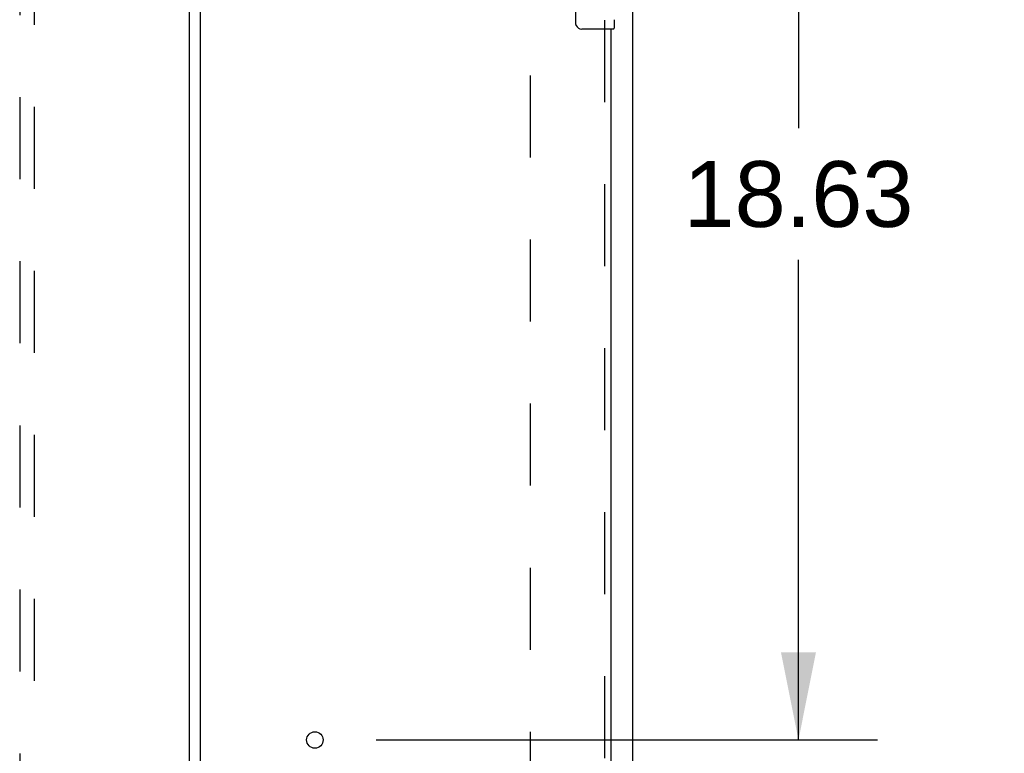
# Model space of a CAD drawing. Header units: inches. Extents: x 0 to 254, y 0 to 165.
# Tile 57 of 78: x 112 to 129, y 104 to 116. Entities that reach past the tile are written whole.
import ezdxf

# ---------------------------------------------------------------- set-up
doc = ezdxf.new("R2010")
doc.units = ezdxf.units.IN
doc.header["$LTSCALE"] = 13.988161
doc.header["$MEASUREMENT"] = 0
doc.linetypes.add('HIDDEN', pattern=[0.2, 0.1, -0.1])
doc.layers.get('0').update_dxf_attribs({"linetype": 'CONTINUOUS'})
for name, color, linetype in [('DEFAULT_2', 8, 'HIDDEN'), ('DIMENSIONS', 7, 'CONTINUOUS'), ('MASTER_DOOR_ASSEMBLY', 7, 'CONTINUOUS'), ('SLAVE_DOOR_ASSEMBLY', 7, 'CONTINUOUS')]:
    doc.layers.add(name, color=color, linetype=linetype)
doc.styles.get("Standard").update_dxf_attribs({"font": 'arial.ttf'})
doc.dimstyles.new('DIMSTYLE_1', dxfattribs={"dimtxt": 1.122045, "dimasz": 1.49606, "dimexe": 0.09, "dimexo": 0.07, "dimgap": 0.0375, "dimtad": 0, "dimtih": 1, "dimtoh": 1, "dimzin": 4, "dimdsep": 46, "dimtxsty": 'Standard', "dimblk": '_FILLED', "dimblk1": '_FILLED', "dimblk2": '_FILLED', "dimcen": 0.09, "dimazin": 1, "dimtfac": 1, "dimtdec": 3, "dimtofl": 0, "dimtmove": 0, "dimatfit": 3, "dimldrblk": '_FILLED', "dimfxl": 0, "dimtolj": 1, "dimtzin": 4, "dimarcsym": 0})

# ---------------------------------------------------------------- blocks, each defined once
blk = doc.blocks.new('_FILLED')
at = {"color": 0, "linetype": 'ByBlock'}
blk.add_solid([(0, 0), (-1, 0.2), (-1, -0.2)], dxfattribs=at)
blk = doc.blocks.new('*D3')
at = {"layer": 'DIMENSIONS', "color": 2, "linetype": 'Continuous'}
for p, q in [((123.547, 122.494), (126.846, 122.494)), ((125.5, 122.494), (125.5, 114.303)), ((125.5, 103.869), (125.5, 112.059)), ((118.297, 103.869), (126.846, 103.869))]:
    blk.add_line(p, q, dxfattribs=at)
at = {"layer": 'DIMENSIONS', "color": 2, "linetype": 'Continuous', "xscale": 1.49606, "yscale": 1.49606, "zscale": 1.49606}
for p, rotation in [((125.5, 122.494), 90), ((125.5, 103.869), 270)]:
    blk.add_blockref('_FILLED', p, dxfattribs=dict(at, rotation=rotation))
at = {"layer": 'DIMENSIONS', "color": 2, "linetype": 'Continuous', "insert": (125.5, 113.742), "char_height": 1.122, "width": 3.9209, "attachment_point": 2, "line_spacing_factor": 0.9}
blk.add_mtext('18.63', dxfattribs=at)
blk = doc.blocks.new('*D19')
at = {"layer": 'DIMENSIONS', "color": 2, "linetype": 'Continuous'}
for p, q in [((117.25, 98.133), (117.25, 95.463)), ((117.25, 96.81), (114.258, 96.81)), ((122.297, 96.81), (125.402, 96.81))]:
    blk.add_line(p, q, dxfattribs=at)
at = {"layer": 'DIMENSIONS', "color": 2, "linetype": 'Continuous', "xscale": 1.49606, "yscale": 1.49606, "zscale": 1.49606}
blk.add_blockref('_FILLED', (117.25, 96.81), dxfattribs=at)
at = {"layer": 'DIMENSIONS', "color": 2, "linetype": 'Continuous', "xscale": 1.49606, "yscale": 1.49606, "zscale": 1.49606, "rotation": 180}
blk.add_blockref('_FILLED', (122.297, 96.81), dxfattribs=at)
at = {"layer": 'DIMENSIONS', "color": 2, "linetype": 'Continuous', "insert": (125.963, 97.371), "char_height": 1.122, "width": 3.04913, "attachment_point": 1, "line_spacing_factor": 0.9}
blk.add_mtext('5.05', dxfattribs=at)

msp = doc.modelspace()

# ---------------------------------------------------------------- linework, layer by layer
at = {"color": 3, "linetype": 'Continuous'}
msp.add_line((122.672, 43.858), (122.672, 122.39), dxfattribs=at)
at = {"layer": 'DEFAULT_2', "color": 8, "linetype": 'HIDDEN'}
msp.add_line((120.922, 120.796), (120.922, 45.452), dxfattribs=at)
at = {"layer": 'MASTER_DOOR_ASSEMBLY', "color": 8, "linetype": 'HIDDEN'}
for p, q in [((112.214, 120.426), (112.214, 85.294)), ((112.464, 85.294), (112.464, 120.426))]:
    msp.add_line(p, q, dxfattribs=at)
at = {"layer": 'MASTER_DOOR_ASSEMBLY', "color": 3, "linetype": 'Continuous'}
msp.add_line((115.11, 45.913), (115.11, 120.335), dxfattribs=at)
at = {"layer": 'SLAVE_DOOR_ASSEMBLY', "color": 3, "linetype": 'Continuous'}
for p, q in [((115.297, 45.778), (115.297, 120.469)), ((122.297, 115.994), (122.297, 94.747))]:
    msp.add_line(p, q, dxfattribs=at)
at = {"layer": 'SLAVE_DOOR_ASSEMBLY', "color": 7, "linetype": 'Continuous'}
for p, q in [((121.702, 116.094), (121.702, 116.894)), ((122.357, 116.154), (122.357, 116.009)), ((122.342, 115.994), (121.802, 115.994))]:
    msp.add_line(p, q, dxfattribs=at)
at = {"layer": 'SLAVE_DOOR_ASSEMBLY', "color": 8, "linetype": 'HIDDEN'}
msp.add_line((122.193, 116.149), (122.193, 94.592), dxfattribs=at)
at = {"layer": 'SLAVE_DOOR_ASSEMBLY', "color": 7, "linetype": 'Continuous'}
msp.add_lwpolyline([(121.709, 116.057), (121.707, 116.063), (121.705, 116.069), (121.704, 116.075), (121.703, 116.081), (121.702, 116.087), (121.702, 116.094)], dxfattribs=at)
at = {"layer": 'SLAVE_DOOR_ASSEMBLY', "color": 3, "linetype": 'Continuous'}
msp.add_circle((117.25, 103.869), 0.141, dxfattribs=at)
at = {"layer": 'SLAVE_DOOR_ASSEMBLY', "color": 7, "linetype": 'Continuous'}
for centre, radius, start, end in [((121.802, 116.094), 0.1, 201.1999, 270), ((122.342, 116.009), 0.015, 270, 360)]:
    msp.add_arc(centre, radius, start, end, dxfattribs=at)

# ---------------------------------------------------------------- dimensions: what is measured, and where the dimension line sits
at = {"layer": 'DIMENSIONS', "color": 2, "linetype": 'Continuous'}
for base, p1, p2, angle, picture, middle in [((125.499640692, 103.868531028), (123.477303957, 122.493531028), (118.227428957, 103.868531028), 270, '*D3', (125.547311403, 113.174779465)), ((117.25, 96.81), (122.297, 121.39), (117.25, 95.393), 180, '*D19', (127.488, 96.804))]:
    dim = msp.add_linear_dim(base=base, p1=p1, p2=p2, angle=angle, text='<>\\P[]', dimstyle='DIMSTYLE_1', dxfattribs=at)
    dim.commit()
    dim.dimension.update_dxf_attribs({"geometry": picture, "text_midpoint": middle, "dimtype": 160})

doc.saveas('drawing.dxf')
